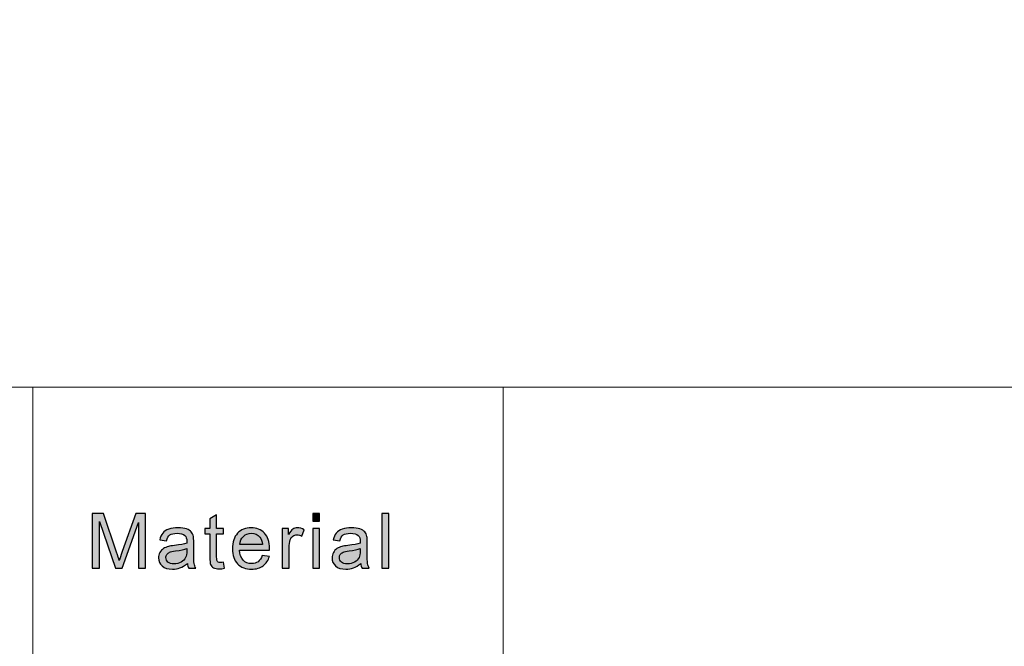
# Model space of a CAD drawing. Header units: millimetres. Extents: x -296 to 295, y -209 to 209.
# Tile 122 of 146: x 131 to 162, y -137 to -117. Entities that reach past the tile are written whole.
import ezdxf

# ---------------------------------------------------------------- set-up
doc = ezdxf.new("R2010")
doc.units = ezdxf.units.MM
doc.header["$MEASUREMENT"] = 0
doc.layers.add('layer 1', color=7, linetype='Continuous')

msp = doc.modelspace()

# ---------------------------------------------------------------- hatches: boundary and pattern name
at = {"layer": 'layer 1'}
h = msp.add_hatch(color=250, dxfattribs=at)
edge = h.paths.add_edge_path()
edge.add_spline(control_points=[(133.1984, -134.3784), (133.1984, -134.3784), (133.1984, -132.6191), (133.1984, -132.6191), (133.1984, -132.6191), (133.554, -132.6191), (133.554, -132.6191), (133.554, -132.6191), (133.9782, -133.8645), (133.9782, -133.8645), (134.0174, -133.9803), (134.0458, -134.0672), (134.0637, -134.1249), (134.0842, -134.061), (134.1163, -133.9668), (134.1597, -133.8428), (134.1597, -133.8428), (134.5913, -132.6191), (134.5913, -132.6191), (134.5913, -132.6191), (134.9091, -132.6191), (134.9091, -132.6191), (134.9091, -132.6191), (134.9091, -134.3784), (134.9091, -134.3784), (134.9091, -134.3784), (134.6811, -134.3784), (134.6811, -134.3784), (134.6811, -134.3784), (134.6811, -132.9066), (134.6811, -132.9066), (134.6811, -132.9066), (134.1577, -134.3784), (134.1577, -134.3784), (134.1577, -134.3784), (133.9439, -134.3784), (133.9439, -134.3784), (133.9439, -134.3784), (133.4263, -132.8796), (133.4263, -132.8796), (133.4263, -132.8796), (133.4263, -134.3784), (133.4263, -134.3784), (133.4263, -134.3784), (133.1984, -134.3784), (133.1984, -134.3784)], knot_values=[0, 0, 0, 0, 0.0666667, 0.0666667, 0.0666667, 0.1333333, 0.1333333, 0.1333333, 0.2, 0.2, 0.2, 0.2666667, 0.2666667, 0.2666667, 0.3333333, 0.3333333, 0.3333333, 0.4, 0.4, 0.4, 0.4666667, 0.4666667, 0.4666667, 0.5333333, 0.5333333, 0.5333333, 0.6, 0.6, 0.6, 0.6666667, 0.6666667, 0.6666667, 0.7333333, 0.7333333, 0.7333333, 0.8, 0.8, 0.8, 0.8666667, 0.8666667, 0.8666667, 0.9333333, 0.9333333, 0.9333333, 1, 1, 1, 1], degree=3, periodic=1)
h = msp.add_hatch(color=250, dxfattribs=at)
edge = h.paths.add_edge_path()
edge.add_spline(control_points=[(137.412, -134.1855), (137.412, -134.1855), (137.4421, -134.3764), (137.4421, -134.3764), (137.3803, -134.389), (137.3248, -134.3956), (137.2763, -134.3956), (137.1966, -134.3956), (137.1349, -134.3833), (137.0905, -134.3583), (137.0467, -134.3334), (137.0158, -134.301), (136.9978, -134.2605), (136.9799, -134.2199), (136.9711, -134.1347), (136.9711, -134.0049), (136.9711, -134.0049), (136.9711, -133.2702), (136.9711, -133.2702), (136.9711, -133.2702), (136.8083, -133.2702), (136.8083, -133.2702), (136.8083, -133.2702), (136.8083, -133.1032), (136.8083, -133.1032), (136.8083, -133.1032), (136.9711, -133.1032), (136.9711, -133.1032), (136.9711, -133.1032), (136.9711, -132.7878), (136.9711, -132.7878), (136.9711, -132.7878), (137.1915, -132.658), (137.1915, -132.658), (137.1915, -132.658), (137.1915, -133.1032), (137.1915, -133.1032), (137.1915, -133.1032), (137.412, -133.1032), (137.412, -133.1032), (137.412, -133.1032), (137.412, -133.2702), (137.412, -133.2702), (137.412, -133.2702), (137.1915, -133.2702), (137.1915, -133.2702), (137.1915, -133.2702), (137.1915, -134.0172), (137.1915, -134.0172), (137.1915, -134.079), (137.1953, -134.1188), (137.2033, -134.1364), (137.2108, -134.154), (137.2233, -134.1679), (137.2409, -134.1786), (137.2584, -134.1888), (137.2834, -134.1941), (137.316, -134.1941), (137.3402, -134.1941), (137.3724, -134.1913), (137.412, -134.1855)], knot_values=[0, 0, 0, 0, 0.05, 0.05, 0.05, 0.1, 0.1, 0.1, 0.15, 0.15, 0.15, 0.2, 0.2, 0.2, 0.25, 0.25, 0.25, 0.3, 0.3, 0.3, 0.35, 0.35, 0.35, 0.4, 0.4, 0.4, 0.45, 0.45, 0.45, 0.5, 0.5, 0.5, 0.55, 0.55, 0.55, 0.6, 0.6, 0.6, 0.65, 0.65, 0.65, 0.7, 0.7, 0.7, 0.75, 0.75, 0.75, 0.8, 0.8, 0.8, 0.85, 0.85, 0.85, 0.9, 0.9, 0.9, 0.95, 0.95, 0.95, 1, 1, 1, 1], degree=3, periodic=1)
h = msp.add_hatch(color=250, dxfattribs=at)
edge = h.paths.add_edge_path()
edge.add_spline(control_points=[(140.2741, -132.8648), (140.2741, -132.8648), (140.2741, -132.6191), (140.2741, -132.6191), (140.2741, -132.6191), (140.4945, -132.6191), (140.4945, -132.6191), (140.4945, -132.6191), (140.4945, -132.8648), (140.4945, -132.8648), (140.4945, -132.8648), (140.2741, -132.8648), (140.2741, -132.8648)], knot_values=[0, 0, 0, 0, 0.25, 0.25, 0.25, 0.5, 0.5, 0.5, 0.75, 0.75, 0.75, 1, 1, 1, 1], degree=3, periodic=1)
h = msp.add_hatch(color=250, dxfattribs=at)
edge = h.paths.add_edge_path()
edge.add_spline(control_points=[(142.4969, -134.3784), (142.4969, -134.3784), (142.4969, -132.6191), (142.4969, -132.6191), (142.4969, -132.6191), (142.7173, -132.6191), (142.7173, -132.6191), (142.7173, -132.6191), (142.7173, -134.3784), (142.7173, -134.3784), (142.7173, -134.3784), (142.4969, -134.3784), (142.4969, -134.3784)], knot_values=[0, 0, 0, 0, 0.25, 0.25, 0.25, 0.5, 0.5, 0.5, 0.75, 0.75, 0.75, 1, 1, 1, 1], degree=3, periodic=1)
h = msp.add_hatch(color=250, dxfattribs=at)
edge = h.paths.add_edge_path()
edge.add_spline(control_points=[(136.2505, -134.2187), (136.1687, -134.2871), (136.0898, -134.335), (136.0142, -134.3632), (135.9386, -134.3915), (135.8577, -134.4054), (135.7708, -134.4054), (135.628, -134.4054), (135.5182, -134.3714), (135.4415, -134.303), (135.3646, -134.2351), (135.3263, -134.1478), (135.3263, -134.0418), (135.3263, -133.9795), (135.3409, -133.9226), (135.3696, -133.871), (135.3989, -133.8194), (135.4369, -133.7785), (135.4836, -133.7473), (135.5308, -133.7162), (135.5834, -133.6925), (135.6423, -133.6765), (135.6856, -133.6654), (135.7512, -133.6548), (135.8384, -133.6441), (136.0163, -133.6237), (136.1478, -133.5987), (136.2317, -133.57), (136.2325, -133.5405), (136.2329, -133.5217), (136.2329, -133.5139), (136.2329, -133.4263), (136.212, -133.3644), (136.1703, -133.3284), (136.114, -133.2797), (136.0301, -133.2555), (135.9191, -133.2555), (135.8151, -133.2555), (135.7382, -133.2735), (135.689, -133.3092), (135.6393, -133.3448), (135.6031, -133.4078), (135.5792, -133.4988), (135.5792, -133.4988), (135.3638, -133.4693), (135.3638, -133.4693), (135.3835, -133.3788), (135.4156, -133.3055), (135.4606, -133.2498), (135.5057, -133.1941), (135.5708, -133.1515), (135.6561, -133.1212), (135.7408, -133.0913), (135.8397, -133.0761), (135.9516, -133.0761), (136.0626, -133.0761), (136.1532, -133.0888), (136.2229, -133.1146), (136.2922, -133.1404), (136.3435, -133.1724), (136.3761, -133.2113), (136.4087, -133.2502), (136.4317, -133.2993), (136.445, -133.3587), (136.4521, -133.3956), (136.4559, -133.4619), (136.4559, -133.5573), (136.4559, -133.5573), (136.4559, -133.844), (136.4559, -133.844), (136.4559, -134.0442), (136.4604, -134.1708), (136.4696, -134.2244), (136.4784, -134.2781), (136.4967, -134.3293), (136.5234, -134.3784), (136.5234, -134.3784), (136.2931, -134.3784), (136.2931, -134.3784), (136.2709, -134.3329), (136.2568, -134.2797), (136.2505, -134.2187)], knot_values=[0, 0, 0, 0, 0.037037, 0.037037, 0.037037, 0.0740741, 0.0740741, 0.0740741, 0.1111111, 0.1111111, 0.1111111, 0.1481481, 0.1481481, 0.1481481, 0.1851852, 0.1851852, 0.1851852, 0.2222222, 0.2222222, 0.2222222, 0.2592593, 0.2592593, 0.2592593, 0.2962963, 0.2962963, 0.2962963, 0.3333333, 0.3333333, 0.3333333, 0.3703704, 0.3703704, 0.3703704, 0.4074074, 0.4074074, 0.4074074, 0.4444444, 0.4444444, 0.4444444, 0.4814815, 0.4814815, 0.4814815, 0.5185185, 0.5185185, 0.5185185, 0.5555556, 0.5555556, 0.5555556, 0.5925926, 0.5925926, 0.5925926, 0.6296296, 0.6296296, 0.6296296, 0.6666667, 0.6666667, 0.6666667, 0.7037037, 0.7037037, 0.7037037, 0.7407407, 0.7407407, 0.7407407, 0.7777778, 0.7777778, 0.7777778, 0.8148148, 0.8148148, 0.8148148, 0.8518519, 0.8518519, 0.8518519, 0.8888889, 0.8888889, 0.8888889, 0.9259259, 0.9259259, 0.9259259, 0.962963, 0.962963, 0.962963, 1, 1, 1, 1], degree=3, periodic=1)
h = msp.add_hatch(color=250, dxfattribs=at)
edge = h.paths.add_edge_path()
edge.add_spline(control_points=[(138.6553, -133.9656), (138.6553, -133.9656), (138.8833, -133.9951), (138.8833, -133.9951), (138.8478, -134.1249), (138.7814, -134.2261), (138.6845, -134.2977), (138.5877, -134.3694), (138.4641, -134.4054), (138.3134, -134.4054), (138.1239, -134.4054), (137.9736, -134.3481), (137.8626, -134.2334), (137.7516, -134.1192), (137.696, -133.9582), (137.696, -133.7514), (137.696, -133.5377), (137.752, -133.3714), (137.8642, -133.2535), (137.9765, -133.1351), (138.1222, -133.0761), (138.3013, -133.0761), (138.4746, -133.0761), (138.6161, -133.1339), (138.7259, -133.2498), (138.8357, -133.3657), (138.8907, -133.5287), (138.8907, -133.7387), (138.8907, -133.7514), (138.8903, -133.7707), (138.8895, -133.7961), (138.8895, -133.7961), (137.9215, -133.7961), (137.9215, -133.7961), (137.9298, -133.9357), (137.9699, -134.043), (138.0425, -134.1171), (138.1148, -134.1913), (138.2053, -134.2285), (138.3134, -134.2285), (138.394, -134.2285), (138.4629, -134.2076), (138.5197, -134.1659), (138.5768, -134.1241), (138.6219, -134.0573), (138.6553, -133.9656)], knot_values=[0, 0, 0, 0, 0.0666667, 0.0666667, 0.0666667, 0.1333333, 0.1333333, 0.1333333, 0.2, 0.2, 0.2, 0.2666667, 0.2666667, 0.2666667, 0.3333333, 0.3333333, 0.3333333, 0.4, 0.4, 0.4, 0.4666667, 0.4666667, 0.4666667, 0.5333333, 0.5333333, 0.5333333, 0.6, 0.6, 0.6, 0.6666667, 0.6666667, 0.6666667, 0.7333333, 0.7333333, 0.7333333, 0.8, 0.8, 0.8, 0.8666667, 0.8666667, 0.8666667, 0.9333333, 0.9333333, 0.9333333, 1, 1, 1, 1], degree=3, periodic=1)
h = msp.add_hatch(color=250, dxfattribs=at)
edge = h.paths.add_edge_path()
edge.add_spline(control_points=[(139.2984, -134.3784), (139.2984, -134.3784), (139.2984, -133.1032), (139.2984, -133.1032), (139.2984, -133.1032), (139.4962, -133.1032), (139.4962, -133.1032), (139.4962, -133.1032), (139.4962, -133.2985), (139.4962, -133.2985), (139.5468, -133.208), (139.5935, -133.1482), (139.6365, -133.1195), (139.6795, -133.0905), (139.7267, -133.0761), (139.778, -133.0761), (139.8523, -133.0761), (139.9279, -133.0991), (140.0047, -133.1445), (140.0047, -133.1445), (139.9262, -133.344), (139.9262, -133.344), (139.8728, -133.3145), (139.8194, -133.2997), (139.7659, -133.2997), (139.7179, -133.2997), (139.6749, -133.3141), (139.6369, -133.3423), (139.599, -133.3706), (139.5718, -133.4099), (139.5555, -133.4603), (139.5309, -133.5368), (139.5187, -133.6208), (139.5187, -133.7121), (139.5187, -133.7121), (139.5187, -134.3784), (139.5187, -134.3784), (139.5187, -134.3784), (139.2984, -134.3784), (139.2984, -134.3784)], knot_values=[0, 0, 0, 0, 0.0769231, 0.0769231, 0.0769231, 0.1538462, 0.1538462, 0.1538462, 0.2307692, 0.2307692, 0.2307692, 0.3076923, 0.3076923, 0.3076923, 0.3846154, 0.3846154, 0.3846154, 0.4615385, 0.4615385, 0.4615385, 0.5384615, 0.5384615, 0.5384615, 0.6153846, 0.6153846, 0.6153846, 0.6923077, 0.6923077, 0.6923077, 0.7692308, 0.7692308, 0.7692308, 0.8461538, 0.8461538, 0.8461538, 0.9230769, 0.9230769, 0.9230769, 1, 1, 1, 1], degree=3, periodic=1)
h = msp.add_hatch(color=250, dxfattribs=at)
edge = h.paths.add_edge_path()
edge.add_spline(control_points=[(141.8187, -134.2187), (141.737, -134.2871), (141.6581, -134.335), (141.5825, -134.3632), (141.5069, -134.3915), (141.426, -134.4054), (141.3391, -134.4054), (141.1963, -134.4054), (141.0865, -134.3714), (141.0098, -134.303), (140.9329, -134.2351), (140.8946, -134.1478), (140.8946, -134.0418), (140.8946, -133.9795), (140.9092, -133.9226), (140.9379, -133.871), (140.9672, -133.8194), (141.0052, -133.7785), (141.0519, -133.7473), (141.0991, -133.7162), (141.1517, -133.6925), (141.2106, -133.6765), (141.2539, -133.6654), (141.3195, -133.6548), (141.4067, -133.6441), (141.5846, -133.6237), (141.7161, -133.5987), (141.8, -133.57), (141.8008, -133.5405), (141.8012, -133.5217), (141.8012, -133.5139), (141.8012, -133.4263), (141.7803, -133.3644), (141.7386, -133.3284), (141.6822, -133.2797), (141.5984, -133.2555), (141.4873, -133.2555), (141.3834, -133.2555), (141.3065, -133.2735), (141.2573, -133.3092), (141.2076, -133.3448), (141.1713, -133.4078), (141.1475, -133.4988), (141.1475, -133.4988), (140.9321, -133.4693), (140.9321, -133.4693), (140.9518, -133.3788), (140.9839, -133.3055), (141.0289, -133.2498), (141.074, -133.1941), (141.1391, -133.1515), (141.2243, -133.1212), (141.3091, -133.0913), (141.408, -133.0761), (141.5199, -133.0761), (141.6309, -133.0761), (141.7215, -133.0888), (141.7912, -133.1146), (141.8605, -133.1404), (141.9118, -133.1724), (141.9444, -133.2113), (141.9769, -133.2502), (142, -133.2993), (142.0133, -133.3587), (142.0204, -133.3956), (142.0241, -133.4619), (142.0241, -133.5573), (142.0241, -133.5573), (142.0241, -133.844), (142.0241, -133.844), (142.0241, -134.0442), (142.0287, -134.1708), (142.0379, -134.2244), (142.0467, -134.2781), (142.065, -134.3293), (142.0917, -134.3784), (142.0917, -134.3784), (141.8613, -134.3784), (141.8613, -134.3784), (141.8392, -134.3329), (141.8251, -134.2797), (141.8187, -134.2187)], knot_values=[0, 0, 0, 0, 0.037037, 0.037037, 0.037037, 0.0740741, 0.0740741, 0.0740741, 0.1111111, 0.1111111, 0.1111111, 0.1481481, 0.1481481, 0.1481481, 0.1851852, 0.1851852, 0.1851852, 0.2222222, 0.2222222, 0.2222222, 0.2592593, 0.2592593, 0.2592593, 0.2962963, 0.2962963, 0.2962963, 0.3333333, 0.3333333, 0.3333333, 0.3703704, 0.3703704, 0.3703704, 0.4074074, 0.4074074, 0.4074074, 0.4444444, 0.4444444, 0.4444444, 0.4814815, 0.4814815, 0.4814815, 0.5185185, 0.5185185, 0.5185185, 0.5555556, 0.5555556, 0.5555556, 0.5925926, 0.5925926, 0.5925926, 0.6296296, 0.6296296, 0.6296296, 0.6666667, 0.6666667, 0.6666667, 0.7037037, 0.7037037, 0.7037037, 0.7407407, 0.7407407, 0.7407407, 0.7777778, 0.7777778, 0.7777778, 0.8148148, 0.8148148, 0.8148148, 0.8518519, 0.8518519, 0.8518519, 0.8888889, 0.8888889, 0.8888889, 0.9259259, 0.9259259, 0.9259259, 0.962963, 0.962963, 0.962963, 1, 1, 1, 1], degree=3, periodic=1)
h = msp.add_hatch(color=250, dxfattribs=at)
edge = h.paths.add_edge_path()
edge.add_spline(control_points=[(137.9339, -133.6192), (137.9339, -133.6192), (138.6578, -133.6192), (138.6578, -133.6192), (138.6482, -133.5119), (138.6203, -133.4316), (138.5747, -133.378), (138.5051, -133.2948), (138.4141, -133.253), (138.3025, -133.253), (138.2015, -133.253), (138.1168, -133.2862), (138.0479, -133.3526), (137.9795, -133.4189), (137.9415, -133.5078), (137.9339, -133.6192)], knot_values=[0, 0, 0, 0, 0.2, 0.2, 0.2, 0.4, 0.4, 0.4, 0.6, 0.6, 0.6, 0.8, 0.8, 0.8, 1, 1, 1, 1], degree=3, periodic=1)
h = msp.add_hatch(color=250, dxfattribs=at)
edge = h.paths.add_edge_path()
edge.add_spline(control_points=[(140.2741, -134.3784), (140.2741, -134.3784), (140.2741, -133.1032), (140.2741, -133.1032), (140.2741, -133.1032), (140.4945, -133.1032), (140.4945, -133.1032), (140.4945, -133.1032), (140.4945, -134.3784), (140.4945, -134.3784), (140.4945, -134.3784), (140.2741, -134.3784), (140.2741, -134.3784)], knot_values=[0, 0, 0, 0, 0.25, 0.25, 0.25, 0.5, 0.5, 0.5, 0.75, 0.75, 0.75, 1, 1, 1, 1], degree=3, periodic=1)
h = msp.add_hatch(color=250, dxfattribs=at)
edge = h.paths.add_edge_path()
edge.add_spline(control_points=[(136.2329, -133.7396), (136.1528, -133.7715), (136.0326, -133.7985), (135.8723, -133.8206), (135.7812, -133.8333), (135.717, -133.8477), (135.6794, -133.8636), (135.6419, -133.8796), (135.613, -133.903), (135.5926, -133.9333), (135.5722, -133.964), (135.5617, -133.998), (135.5617, -134.0356), (135.5617, -134.0926), (135.5838, -134.1405), (135.6284, -134.1786), (135.6732, -134.2166), (135.7382, -134.2359), (135.8238, -134.2359), (135.9086, -134.2359), (135.9842, -134.2179), (136.0506, -134.1814), (136.1165, -134.1454), (136.1653, -134.0958), (136.1962, -134.0332), (136.22, -133.9844), (136.2317, -133.9128), (136.2317, -133.8182), (136.2317, -133.8182), (136.2329, -133.7396), (136.2329, -133.7396)], knot_values=[0, 0, 0, 0, 0.1, 0.1, 0.1, 0.2, 0.2, 0.2, 0.3, 0.3, 0.3, 0.4, 0.4, 0.4, 0.5, 0.5, 0.5, 0.6, 0.6, 0.6, 0.7, 0.7, 0.7, 0.8, 0.8, 0.8, 0.9, 0.9, 0.9, 1, 1, 1, 1], degree=3, periodic=1)
h = msp.add_hatch(color=250, dxfattribs=at)
edge = h.paths.add_edge_path()
edge.add_spline(control_points=[(141.8012, -133.7396), (141.7211, -133.7715), (141.6009, -133.7985), (141.4406, -133.8206), (141.3495, -133.8333), (141.2853, -133.8477), (141.2477, -133.8636), (141.2102, -133.8796), (141.1813, -133.903), (141.1608, -133.9333), (141.1405, -133.964), (141.13, -133.998), (141.13, -134.0356), (141.13, -134.0926), (141.1521, -134.1405), (141.1967, -134.1786), (141.2415, -134.2166), (141.3065, -134.2359), (141.3921, -134.2359), (141.4768, -134.2359), (141.5525, -134.2179), (141.6188, -134.1814), (141.6848, -134.1454), (141.7336, -134.0958), (141.7645, -134.0332), (141.7883, -133.9844), (141.8, -133.9128), (141.8, -133.8182), (141.8, -133.8182), (141.8012, -133.7396), (141.8012, -133.7396)], knot_values=[0, 0, 0, 0, 0.1, 0.1, 0.1, 0.2, 0.2, 0.2, 0.3, 0.3, 0.3, 0.4, 0.4, 0.4, 0.5, 0.5, 0.5, 0.6, 0.6, 0.6, 0.7, 0.7, 0.7, 0.8, 0.8, 0.8, 0.9, 0.9, 0.9, 1, 1, 1, 1], degree=3, periodic=1)

# ---------------------------------------------------------------- linework, layer by layer
at = {"layer": 'layer 1', "color": 1, "lineweight": 0}
msp.add_open_spline([(295.3283, 209.2747), (295.3283, 209.2747), (295.3283, -208.9236), (295.3283, -208.9236), (295.3283, -208.9236), (-296.1944, -208.9236), (-296.1944, -208.9236), (-296.1944, -208.9236), (-296.1944, 209.2747), (-296.1944, 209.2747), (-296.1944, 209.2747), (295.3283, 209.2747), (295.3283, 209.2747)], degree=3, knots=[0, 0, 0, 0, 0.25, 0.25, 0.25, 0.5, 0.5, 0.5, 0.75, 0.75, 0.75, 1, 1, 1, 1], dxfattribs=at)
at = {"layer": 'layer 1', "color": 5, "lineweight": 0}
msp.add_open_spline([(-281.2487, 194.7284), (-281.2487, 194.7284), (-281.2487, -197.0649), (-281.2487, -197.0649), (-281.2487, -197.0649), (283.3586, -197.0649), (283.3586, -197.0649)], degree=3, knots=[0, 0, 0, 0, 0.5, 0.5, 0.5, 1, 1, 1, 1], dxfattribs=at)
msp.add_open_spline([(76.1166, -128.5636), (76.1166, -128.5636), (283.3586, -128.5636), (283.3586, -128.5636)], degree=3, dxfattribs=at)
at = {"layer": 'layer 1', "lineweight": 0}
for points in [[(131.2913, -128.5636), (131.2913, -128.5636), (131.2913, -197.0649), (131.2913, -197.0649)], [(146.3931, -128.5636), (146.3931, -128.5636), (146.3931, -197.0649), (146.3931, -197.0649)]]:
    msp.add_open_spline(points, degree=3, dxfattribs=at)
at = {"layer": 'layer 1', "color": 250}
for points, knots in [([(133.1984, -134.3784), (133.1984, -134.3784), (133.1984, -132.6191), (133.1984, -132.6191), (133.1984, -132.6191), (133.554, -132.6191), (133.554, -132.6191), (133.554, -132.6191), (133.9782, -133.8645), (133.9782, -133.8645), (134.0174, -133.9803), (134.0458, -134.0672), (134.0637, -134.1249), (134.0842, -134.061), (134.1163, -133.9668), (134.1597, -133.8428), (134.1597, -133.8428), (134.5913, -132.6191), (134.5913, -132.6191), (134.5913, -132.6191), (134.9091, -132.6191), (134.9091, -132.6191), (134.9091, -132.6191), (134.9091, -134.3784), (134.9091, -134.3784), (134.9091, -134.3784), (134.6811, -134.3784), (134.6811, -134.3784), (134.6811, -134.3784), (134.6811, -132.9066), (134.6811, -132.9066), (134.6811, -132.9066), (134.1577, -134.3784), (134.1577, -134.3784), (134.1577, -134.3784), (133.9439, -134.3784), (133.9439, -134.3784), (133.9439, -134.3784), (133.4263, -132.8796), (133.4263, -132.8796), (133.4263, -132.8796), (133.4263, -134.3784), (133.4263, -134.3784), (133.4263, -134.3784), (133.1984, -134.3784), (133.1984, -134.3784)], [0, 0, 0, 0, 0.0666667, 0.0666667, 0.0666667, 0.1333333, 0.1333333, 0.1333333, 0.2, 0.2, 0.2, 0.2666667, 0.2666667, 0.2666667, 0.3333333, 0.3333333, 0.3333333, 0.4, 0.4, 0.4, 0.4666667, 0.4666667, 0.4666667, 0.5333333, 0.5333333, 0.5333333, 0.6, 0.6, 0.6, 0.6666667, 0.6666667, 0.6666667, 0.7333333, 0.7333333, 0.7333333, 0.8, 0.8, 0.8, 0.8666667, 0.8666667, 0.8666667, 0.9333333, 0.9333333, 0.9333333, 1, 1, 1, 1]), ([(137.412, -134.1855), (137.412, -134.1855), (137.4421, -134.3764), (137.4421, -134.3764), (137.3803, -134.389), (137.3248, -134.3956), (137.2763, -134.3956), (137.1966, -134.3956), (137.1349, -134.3833), (137.0905, -134.3583), (137.0467, -134.3334), (137.0158, -134.301), (136.9978, -134.2605), (136.9799, -134.2199), (136.9711, -134.1347), (136.9711, -134.0049), (136.9711, -134.0049), (136.9711, -133.2702), (136.9711, -133.2702), (136.9711, -133.2702), (136.8083, -133.2702), (136.8083, -133.2702), (136.8083, -133.2702), (136.8083, -133.1032), (136.8083, -133.1032), (136.8083, -133.1032), (136.9711, -133.1032), (136.9711, -133.1032), (136.9711, -133.1032), (136.9711, -132.7878), (136.9711, -132.7878), (136.9711, -132.7878), (137.1915, -132.658), (137.1915, -132.658), (137.1915, -132.658), (137.1915, -133.1032), (137.1915, -133.1032), (137.1915, -133.1032), (137.412, -133.1032), (137.412, -133.1032), (137.412, -133.1032), (137.412, -133.2702), (137.412, -133.2702), (137.412, -133.2702), (137.1915, -133.2702), (137.1915, -133.2702), (137.1915, -133.2702), (137.1915, -134.0172), (137.1915, -134.0172), (137.1915, -134.079), (137.1953, -134.1188), (137.2033, -134.1364), (137.2108, -134.154), (137.2233, -134.1679), (137.2409, -134.1786), (137.2584, -134.1888), (137.2834, -134.1941), (137.316, -134.1941), (137.3402, -134.1941), (137.3724, -134.1913), (137.412, -134.1855)], [0, 0, 0, 0, 0.05, 0.05, 0.05, 0.1, 0.1, 0.1, 0.15, 0.15, 0.15, 0.2, 0.2, 0.2, 0.25, 0.25, 0.25, 0.3, 0.3, 0.3, 0.35, 0.35, 0.35, 0.4, 0.4, 0.4, 0.45, 0.45, 0.45, 0.5, 0.5, 0.5, 0.55, 0.55, 0.55, 0.6, 0.6, 0.6, 0.65, 0.65, 0.65, 0.7, 0.7, 0.7, 0.75, 0.75, 0.75, 0.8, 0.8, 0.8, 0.85, 0.85, 0.85, 0.9, 0.9, 0.9, 0.95, 0.95, 0.95, 1, 1, 1, 1]), ([(140.2741, -132.8648), (140.2741, -132.8648), (140.2741, -132.6191), (140.2741, -132.6191), (140.2741, -132.6191), (140.4945, -132.6191), (140.4945, -132.6191), (140.4945, -132.6191), (140.4945, -132.8648), (140.4945, -132.8648), (140.4945, -132.8648), (140.2741, -132.8648), (140.2741, -132.8648)], [0, 0, 0, 0, 0.25, 0.25, 0.25, 0.5, 0.5, 0.5, 0.75, 0.75, 0.75, 1, 1, 1, 1]), ([(142.4969, -134.3784), (142.4969, -134.3784), (142.4969, -132.6191), (142.4969, -132.6191), (142.4969, -132.6191), (142.7173, -132.6191), (142.7173, -132.6191), (142.7173, -132.6191), (142.7173, -134.3784), (142.7173, -134.3784), (142.7173, -134.3784), (142.4969, -134.3784), (142.4969, -134.3784)], [0, 0, 0, 0, 0.25, 0.25, 0.25, 0.5, 0.5, 0.5, 0.75, 0.75, 0.75, 1, 1, 1, 1]), ([(136.2505, -134.2187), (136.1687, -134.2871), (136.0898, -134.335), (136.0142, -134.3632), (135.9386, -134.3915), (135.8577, -134.4054), (135.7708, -134.4054), (135.628, -134.4054), (135.5182, -134.3714), (135.4415, -134.303), (135.3646, -134.2351), (135.3263, -134.1478), (135.3263, -134.0418), (135.3263, -133.9795), (135.3409, -133.9226), (135.3696, -133.871), (135.3989, -133.8194), (135.4369, -133.7785), (135.4836, -133.7473), (135.5308, -133.7162), (135.5834, -133.6925), (135.6423, -133.6765), (135.6856, -133.6654), (135.7512, -133.6548), (135.8384, -133.6441), (136.0163, -133.6237), (136.1478, -133.5987), (136.2317, -133.57), (136.2325, -133.5405), (136.2329, -133.5217), (136.2329, -133.5139), (136.2329, -133.4263), (136.212, -133.3644), (136.1703, -133.3284), (136.114, -133.2797), (136.0301, -133.2555), (135.9191, -133.2555), (135.8151, -133.2555), (135.7382, -133.2735), (135.689, -133.3092), (135.6393, -133.3448), (135.6031, -133.4078), (135.5792, -133.4988), (135.5792, -133.4988), (135.3638, -133.4693), (135.3638, -133.4693), (135.3835, -133.3788), (135.4156, -133.3055), (135.4606, -133.2498), (135.5057, -133.1941), (135.5708, -133.1515), (135.6561, -133.1212), (135.7408, -133.0913), (135.8397, -133.0761), (135.9516, -133.0761), (136.0626, -133.0761), (136.1532, -133.0888), (136.2229, -133.1146), (136.2922, -133.1404), (136.3435, -133.1724), (136.3761, -133.2113), (136.4087, -133.2502), (136.4317, -133.2993), (136.445, -133.3587), (136.4521, -133.3956), (136.4559, -133.4619), (136.4559, -133.5573), (136.4559, -133.5573), (136.4559, -133.844), (136.4559, -133.844), (136.4559, -134.0442), (136.4604, -134.1708), (136.4696, -134.2244), (136.4784, -134.2781), (136.4967, -134.3293), (136.5234, -134.3784), (136.5234, -134.3784), (136.2931, -134.3784), (136.2931, -134.3784), (136.2709, -134.3329), (136.2568, -134.2797), (136.2505, -134.2187)], [0, 0, 0, 0, 0.037037, 0.037037, 0.037037, 0.0740741, 0.0740741, 0.0740741, 0.1111111, 0.1111111, 0.1111111, 0.1481481, 0.1481481, 0.1481481, 0.1851852, 0.1851852, 0.1851852, 0.2222222, 0.2222222, 0.2222222, 0.2592593, 0.2592593, 0.2592593, 0.2962963, 0.2962963, 0.2962963, 0.3333333, 0.3333333, 0.3333333, 0.3703704, 0.3703704, 0.3703704, 0.4074074, 0.4074074, 0.4074074, 0.4444444, 0.4444444, 0.4444444, 0.4814815, 0.4814815, 0.4814815, 0.5185185, 0.5185185, 0.5185185, 0.5555556, 0.5555556, 0.5555556, 0.5925926, 0.5925926, 0.5925926, 0.6296296, 0.6296296, 0.6296296, 0.6666667, 0.6666667, 0.6666667, 0.7037037, 0.7037037, 0.7037037, 0.7407407, 0.7407407, 0.7407407, 0.7777778, 0.7777778, 0.7777778, 0.8148148, 0.8148148, 0.8148148, 0.8518519, 0.8518519, 0.8518519, 0.8888889, 0.8888889, 0.8888889, 0.9259259, 0.9259259, 0.9259259, 0.962963, 0.962963, 0.962963, 1, 1, 1, 1]), ([(138.6553, -133.9656), (138.6553, -133.9656), (138.8833, -133.9951), (138.8833, -133.9951), (138.8478, -134.1249), (138.7814, -134.2261), (138.6845, -134.2977), (138.5877, -134.3694), (138.4641, -134.4054), (138.3134, -134.4054), (138.1239, -134.4054), (137.9736, -134.3481), (137.8626, -134.2334), (137.7516, -134.1192), (137.696, -133.9582), (137.696, -133.7514), (137.696, -133.5377), (137.752, -133.3714), (137.8642, -133.2535), (137.9765, -133.1351), (138.1222, -133.0761), (138.3013, -133.0761), (138.4746, -133.0761), (138.6161, -133.1339), (138.7259, -133.2498), (138.8357, -133.3657), (138.8907, -133.5287), (138.8907, -133.7387), (138.8907, -133.7514), (138.8903, -133.7707), (138.8895, -133.7961), (138.8895, -133.7961), (137.9215, -133.7961), (137.9215, -133.7961), (137.9298, -133.9357), (137.9699, -134.043), (138.0425, -134.1171), (138.1148, -134.1913), (138.2053, -134.2285), (138.3134, -134.2285), (138.394, -134.2285), (138.4629, -134.2076), (138.5197, -134.1659), (138.5768, -134.1241), (138.6219, -134.0573), (138.6553, -133.9656)], [0, 0, 0, 0, 0.0666667, 0.0666667, 0.0666667, 0.1333333, 0.1333333, 0.1333333, 0.2, 0.2, 0.2, 0.2666667, 0.2666667, 0.2666667, 0.3333333, 0.3333333, 0.3333333, 0.4, 0.4, 0.4, 0.4666667, 0.4666667, 0.4666667, 0.5333333, 0.5333333, 0.5333333, 0.6, 0.6, 0.6, 0.6666667, 0.6666667, 0.6666667, 0.7333333, 0.7333333, 0.7333333, 0.8, 0.8, 0.8, 0.8666667, 0.8666667, 0.8666667, 0.9333333, 0.9333333, 0.9333333, 1, 1, 1, 1]), ([(139.2984, -134.3784), (139.2984, -134.3784), (139.2984, -133.1032), (139.2984, -133.1032), (139.2984, -133.1032), (139.4962, -133.1032), (139.4962, -133.1032), (139.4962, -133.1032), (139.4962, -133.2985), (139.4962, -133.2985), (139.5468, -133.208), (139.5935, -133.1482), (139.6365, -133.1195), (139.6795, -133.0905), (139.7267, -133.0761), (139.778, -133.0761), (139.8523, -133.0761), (139.9279, -133.0991), (140.0047, -133.1445), (140.0047, -133.1445), (139.9262, -133.344), (139.9262, -133.344), (139.8728, -133.3145), (139.8194, -133.2997), (139.7659, -133.2997), (139.7179, -133.2997), (139.6749, -133.3141), (139.6369, -133.3423), (139.599, -133.3706), (139.5718, -133.4099), (139.5555, -133.4603), (139.5309, -133.5368), (139.5187, -133.6208), (139.5187, -133.7121), (139.5187, -133.7121), (139.5187, -134.3784), (139.5187, -134.3784), (139.5187, -134.3784), (139.2984, -134.3784), (139.2984, -134.3784)], [0, 0, 0, 0, 0.0769231, 0.0769231, 0.0769231, 0.1538462, 0.1538462, 0.1538462, 0.2307692, 0.2307692, 0.2307692, 0.3076923, 0.3076923, 0.3076923, 0.3846154, 0.3846154, 0.3846154, 0.4615385, 0.4615385, 0.4615385, 0.5384615, 0.5384615, 0.5384615, 0.6153846, 0.6153846, 0.6153846, 0.6923077, 0.6923077, 0.6923077, 0.7692308, 0.7692308, 0.7692308, 0.8461538, 0.8461538, 0.8461538, 0.9230769, 0.9230769, 0.9230769, 1, 1, 1, 1]), ([(141.8187, -134.2187), (141.737, -134.2871), (141.6581, -134.335), (141.5825, -134.3632), (141.5069, -134.3915), (141.426, -134.4054), (141.3391, -134.4054), (141.1963, -134.4054), (141.0865, -134.3714), (141.0098, -134.303), (140.9329, -134.2351), (140.8946, -134.1478), (140.8946, -134.0418), (140.8946, -133.9795), (140.9092, -133.9226), (140.9379, -133.871), (140.9672, -133.8194), (141.0052, -133.7785), (141.0519, -133.7473), (141.0991, -133.7162), (141.1517, -133.6925), (141.2106, -133.6765), (141.2539, -133.6654), (141.3195, -133.6548), (141.4067, -133.6441), (141.5846, -133.6237), (141.7161, -133.5987), (141.8, -133.57), (141.8008, -133.5405), (141.8012, -133.5217), (141.8012, -133.5139), (141.8012, -133.4263), (141.7803, -133.3644), (141.7386, -133.3284), (141.6822, -133.2797), (141.5984, -133.2555), (141.4873, -133.2555), (141.3834, -133.2555), (141.3065, -133.2735), (141.2573, -133.3092), (141.2076, -133.3448), (141.1713, -133.4078), (141.1475, -133.4988), (141.1475, -133.4988), (140.9321, -133.4693), (140.9321, -133.4693), (140.9518, -133.3788), (140.9839, -133.3055), (141.0289, -133.2498), (141.074, -133.1941), (141.1391, -133.1515), (141.2243, -133.1212), (141.3091, -133.0913), (141.408, -133.0761), (141.5199, -133.0761), (141.6309, -133.0761), (141.7215, -133.0888), (141.7912, -133.1146), (141.8605, -133.1404), (141.9118, -133.1724), (141.9444, -133.2113), (141.9769, -133.2502), (142, -133.2993), (142.0133, -133.3587), (142.0204, -133.3956), (142.0241, -133.4619), (142.0241, -133.5573), (142.0241, -133.5573), (142.0241, -133.844), (142.0241, -133.844), (142.0241, -134.0442), (142.0287, -134.1708), (142.0379, -134.2244), (142.0467, -134.2781), (142.065, -134.3293), (142.0917, -134.3784), (142.0917, -134.3784), (141.8613, -134.3784), (141.8613, -134.3784), (141.8392, -134.3329), (141.8251, -134.2797), (141.8187, -134.2187)], [0, 0, 0, 0, 0.037037, 0.037037, 0.037037, 0.0740741, 0.0740741, 0.0740741, 0.1111111, 0.1111111, 0.1111111, 0.1481481, 0.1481481, 0.1481481, 0.1851852, 0.1851852, 0.1851852, 0.2222222, 0.2222222, 0.2222222, 0.2592593, 0.2592593, 0.2592593, 0.2962963, 0.2962963, 0.2962963, 0.3333333, 0.3333333, 0.3333333, 0.3703704, 0.3703704, 0.3703704, 0.4074074, 0.4074074, 0.4074074, 0.4444444, 0.4444444, 0.4444444, 0.4814815, 0.4814815, 0.4814815, 0.5185185, 0.5185185, 0.5185185, 0.5555556, 0.5555556, 0.5555556, 0.5925926, 0.5925926, 0.5925926, 0.6296296, 0.6296296, 0.6296296, 0.6666667, 0.6666667, 0.6666667, 0.7037037, 0.7037037, 0.7037037, 0.7407407, 0.7407407, 0.7407407, 0.7777778, 0.7777778, 0.7777778, 0.8148148, 0.8148148, 0.8148148, 0.8518519, 0.8518519, 0.8518519, 0.8888889, 0.8888889, 0.8888889, 0.9259259, 0.9259259, 0.9259259, 0.962963, 0.962963, 0.962963, 1, 1, 1, 1]), ([(137.9339, -133.6192), (137.9339, -133.6192), (138.6578, -133.6192), (138.6578, -133.6192), (138.6482, -133.5119), (138.6203, -133.4316), (138.5747, -133.378), (138.5051, -133.2948), (138.4141, -133.253), (138.3025, -133.253), (138.2015, -133.253), (138.1168, -133.2862), (138.0479, -133.3526), (137.9795, -133.4189), (137.9415, -133.5078), (137.9339, -133.6192)], [0, 0, 0, 0, 0.2, 0.2, 0.2, 0.4, 0.4, 0.4, 0.6, 0.6, 0.6, 0.8, 0.8, 0.8, 1, 1, 1, 1]), ([(140.2741, -134.3784), (140.2741, -134.3784), (140.2741, -133.1032), (140.2741, -133.1032), (140.2741, -133.1032), (140.4945, -133.1032), (140.4945, -133.1032), (140.4945, -133.1032), (140.4945, -134.3784), (140.4945, -134.3784), (140.4945, -134.3784), (140.2741, -134.3784), (140.2741, -134.3784)], [0, 0, 0, 0, 0.25, 0.25, 0.25, 0.5, 0.5, 0.5, 0.75, 0.75, 0.75, 1, 1, 1, 1]), ([(136.2329, -133.7396), (136.1528, -133.7715), (136.0326, -133.7985), (135.8723, -133.8206), (135.7812, -133.8333), (135.717, -133.8477), (135.6794, -133.8636), (135.6419, -133.8796), (135.613, -133.903), (135.5926, -133.9333), (135.5722, -133.964), (135.5617, -133.998), (135.5617, -134.0356), (135.5617, -134.0926), (135.5838, -134.1405), (135.6284, -134.1786), (135.6732, -134.2166), (135.7382, -134.2359), (135.8238, -134.2359), (135.9086, -134.2359), (135.9842, -134.2179), (136.0506, -134.1814), (136.1165, -134.1454), (136.1653, -134.0958), (136.1962, -134.0332), (136.22, -133.9844), (136.2317, -133.9128), (136.2317, -133.8182), (136.2317, -133.8182), (136.2329, -133.7396), (136.2329, -133.7396)], [0, 0, 0, 0, 0.1, 0.1, 0.1, 0.2, 0.2, 0.2, 0.3, 0.3, 0.3, 0.4, 0.4, 0.4, 0.5, 0.5, 0.5, 0.6, 0.6, 0.6, 0.7, 0.7, 0.7, 0.8, 0.8, 0.8, 0.9, 0.9, 0.9, 1, 1, 1, 1]), ([(141.8012, -133.7396), (141.7211, -133.7715), (141.6009, -133.7985), (141.4406, -133.8206), (141.3495, -133.8333), (141.2853, -133.8477), (141.2477, -133.8636), (141.2102, -133.8796), (141.1813, -133.903), (141.1608, -133.9333), (141.1405, -133.964), (141.13, -133.998), (141.13, -134.0356), (141.13, -134.0926), (141.1521, -134.1405), (141.1967, -134.1786), (141.2415, -134.2166), (141.3065, -134.2359), (141.3921, -134.2359), (141.4768, -134.2359), (141.5525, -134.2179), (141.6188, -134.1814), (141.6848, -134.1454), (141.7336, -134.0958), (141.7645, -134.0332), (141.7883, -133.9844), (141.8, -133.9128), (141.8, -133.8182), (141.8, -133.8182), (141.8012, -133.7396), (141.8012, -133.7396)], [0, 0, 0, 0, 0.1, 0.1, 0.1, 0.2, 0.2, 0.2, 0.3, 0.3, 0.3, 0.4, 0.4, 0.4, 0.5, 0.5, 0.5, 0.6, 0.6, 0.6, 0.7, 0.7, 0.7, 0.8, 0.8, 0.8, 0.9, 0.9, 0.9, 1, 1, 1, 1])]:
    msp.add_open_spline(points, degree=3, knots=knots, dxfattribs=at)

doc.saveas('drawing.dxf')
